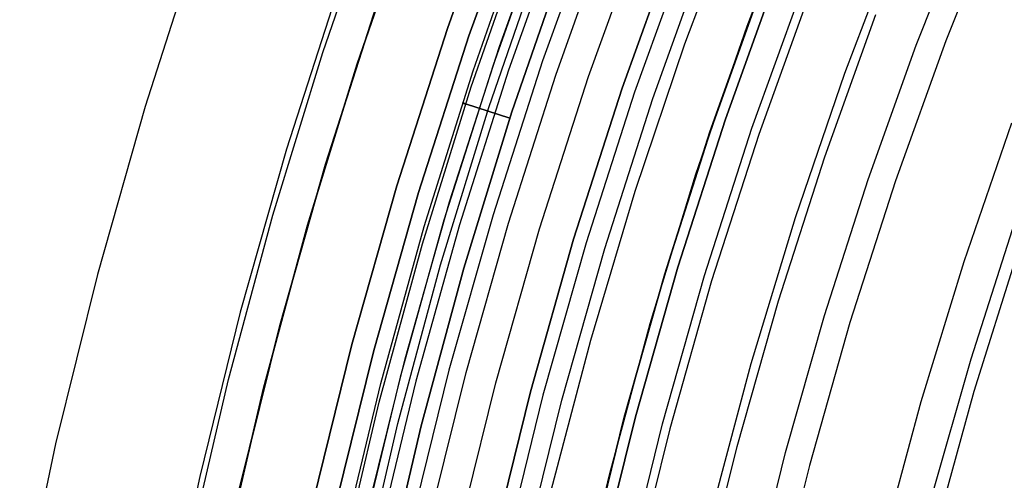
# Model space of a CAD drawing. Header units: millimetres. Extents: x 8929 to 10091, y -2708 to -1691.
# Tile 44 of 196: x 9433 to 9449, y -2041 to -2034. Entities that reach past the tile are written whole.
import ezdxf

# ---------------------------------------------------------------- set-up
doc = ezdxf.new("R2010")
doc.units = ezdxf.units.MM
for name, color, linetype in [('1', 7, 'Continuous'), ('COLOR EXT', 7, 'Continuous'), ('luz', 7, 'Continuous')]:
    doc.layers.add(name, color=color, linetype=linetype)

msp = doc.modelspace()

# ---------------------------------------------------------------- linework, layer by layer
at = {"layer": '1', "color": 7, "true_color": 0xffffff}
for p, q in [((9444.687, -2034.297, 42.804), (9445.554, -2032.043, 42.804)), ((9444.687, -2034.297, 51.854), (9445.554, -2032.043, 51.854)), ((9438.141, -2034.703, 65.998), (9438.998, -2032.221, 65.998)), ((9438.669, -2034.876, 46.606), (9439.52, -2032.412, 46.606)), ((9439.52, -2032.412, 34.804), (9438.669, -2034.876, 34.804)), ((9438.669, -2034.876, 40.705), (9439.52, -2032.412, 40.705)), ((9447.294, -2034.59, 63.451), (9448.102, -2032.541, 63.451)), ((9447.027, -2032.826, 44.653), (9446.188, -2035.027, 44.653)), ((9447.027, -2032.826, 44.653), (9446.188, -2035.027, 44.653)), ((9436.223, -2032.968, 69.704), (9435.399, -2035.534, 69.704)), ((9445.163, -2033.476, 46.153), (9444.351, -2035.733, 46.153)), ((9444.351, -2035.733, 53.153), (9445.163, -2033.476, 53.153)), ((9445.163, -2033.476, 49.653), (9444.351, -2035.733, 49.653)), ((9438.382, -2033.702, 71.704), (9437.582, -2036.194, 71.704)), ((9444.76, -2035.872, 138.188), (9445.567, -2033.629, 138.188)), ((9444.885, -2033.761, 60.904), (9444.114, -2035.929, 60.904)), ((9444.114, -2035.929, 60.406), (9444.885, -2033.761, 60.406)), ((9444.886, -2033.762, 59.909), (9444.116, -2035.929, 59.909)), ((9443.898, -2036.58, 42.804), (9444.687, -2034.297, 42.804)), ((9443.898, -2036.58, 51.854), (9444.687, -2034.297, 51.854)), ((9446.554, -2036.664, 63.451), (9447.294, -2034.59, 63.451)), ((9437.371, -2037.214, 65.998), (9438.141, -2034.703, 65.998)), ((9437.904, -2037.368, 46.606), (9438.669, -2034.876, 46.606)), ((9438.669, -2034.876, 34.804), (9437.904, -2037.368, 34.804)), ((9437.904, -2037.368, 40.705), (9438.669, -2034.876, 40.705)), ((9446.188, -2035.027, 44.653), (9445.427, -2037.257, 44.653)), ((9446.188, -2035.027, 44.653), (9445.427, -2037.257, 44.653)), ((9435.399, -2035.534, 69.704), (9434.664, -2038.128, 69.704)), ((9444.351, -2035.733, 46.153), (9443.618, -2038.018, 46.153)), ((9443.618, -2038.018, 53.153), (9444.351, -2035.733, 53.153)), ((9444.351, -2035.733, 49.653), (9443.618, -2038.018, 49.653)), ((9448.034, -2037.928, 76.403), (9448.773, -2035.788, 76.403)), ((9444.114, -2035.929, 60.904), (9443.416, -2038.12, 60.904)), ((9443.416, -2038.12, 60.406), (9444.114, -2035.929, 60.406)), ((9444.116, -2035.929, 59.909), (9443.418, -2038.121, 59.909)), ((9444.031, -2038.143, 138.188), (9444.76, -2035.872, 138.188)), ((9437.582, -2036.194, 71.704), (9436.868, -2038.712, 71.704)), ((9443.19, -2038.889, 42.804), (9443.898, -2036.58, 42.804)), ((9443.19, -2038.889, 51.854), (9443.898, -2036.58, 51.854)), ((9445.883, -2038.762, 63.451), (9446.554, -2036.664, 63.451)), ((9436.688, -2039.75, 65.998), (9437.371, -2037.214, 65.998)), ((9445.427, -2037.257, 44.653), (9444.743, -2039.512, 44.653)), ((9445.427, -2037.257, 44.653), (9444.743, -2039.512, 44.653)), ((9437.227, -2039.885, 46.606), (9437.904, -2037.368, 46.606)), ((9437.904, -2037.368, 34.804), (9437.227, -2039.885, 34.804)), ((9437.227, -2039.885, 40.705), (9437.904, -2037.368, 40.705)), ((9447.37, -2040.093, 76.403), (9448.034, -2037.928, 76.403)), ((9448.192, -2039.934, 65.998), (9448.844, -2037.85, 65.998)), ((9443.618, -2038.018, 46.153), (9442.964, -2040.326, 46.153)), ((9442.964, -2040.326, 53.153), (9443.618, -2038.018, 53.153)), ((9443.618, -2038.018, 49.653), (9442.964, -2040.326, 49.653)), ((9434.664, -2038.128, 69.704), (9434.019, -2040.745, 69.704)), ((9443.416, -2038.12, 60.904), (9442.791, -2040.334, 60.904)), ((9442.791, -2040.334, 60.406), (9443.416, -2038.12, 60.406)), ((9443.418, -2038.121, 59.909), (9442.792, -2040.334, 59.909)), ((9443.381, -2040.437, 138.188), (9444.031, -2038.143, 138.188)), ((9436.868, -2038.712, 71.704), (9436.242, -2041.252, 71.704)), ((9445.281, -2040.88, 63.451), (9445.883, -2038.762, 63.451)), ((9442.562, -2041.222, 42.804), (9443.19, -2038.889, 42.804)), ((9442.562, -2041.222, 51.854), (9443.19, -2038.889, 51.854)), ((9444.743, -2039.512, 44.653), (9444.137, -2041.789, 44.653)), ((9444.743, -2039.512, 44.653), (9444.137, -2041.789, 44.653)), ((9436.094, -2042.308, 65.998), (9436.688, -2039.75, 65.998)), ((9436.637, -2042.424, 46.606), (9437.227, -2039.885, 46.606)), ((9437.227, -2039.885, 34.804), (9436.637, -2042.424, 34.804)), ((9436.637, -2042.424, 40.705), (9437.227, -2039.885, 40.705)), ((9447.611, -2042.038, 65.998), (9448.192, -2039.934, 65.998)), ((9446.781, -2042.28, 76.403), (9447.37, -2040.093, 76.403)), ((9442.791, -2040.334, 60.904), (9442.239, -2042.567, 60.904)), ((9442.239, -2042.567, 60.406), (9442.791, -2040.334, 60.406)), ((9442.792, -2040.334, 59.909), (9442.24, -2042.567, 59.909)), ((9442.964, -2040.326, 46.153), (9442.389, -2042.656, 46.153)), ((9442.389, -2042.656, 53.153), (9442.964, -2040.326, 53.153)), ((9442.964, -2040.326, 49.653), (9442.389, -2042.656, 49.653)), ((9442.81, -2042.752, 138.188), (9443.381, -2040.437, 138.188)), ((9434.019, -2040.745, 69.704), (9433.464, -2043.383, 69.704)), ((9444.749, -2043.018, 63.451), (9445.281, -2040.88, 63.451)), ((9436.242, -2041.252, 71.704), (9435.704, -2043.813, 71.704)), ((9442.015, -2043.575, 42.804), (9442.562, -2041.222, 42.804)), ((9442.015, -2043.575, 51.854), (9442.562, -2041.222, 51.854))]:
    msp.add_line(p, q, dxfattribs=at)
at = {"layer": 'COLOR EXT', "color": 30, "true_color": 0xff8d00}
for p, q in [((9440.062, -2034.332, -28.696), (9440.925, -2031.933, -28.696)), ((9440.925, -2031.933, -30.696), (9440.062, -2034.332, -30.696)), ((9440.062, -2034.332, -29.696), (9440.925, -2031.933, -29.696)), ((9440.867, -2034.606, 34.804), (9441.72, -2032.235, 34.804)), ((9440.867, -2034.606, 28.204), (9441.72, -2032.235, 28.204)), ((9441.61, -2032.525, 21.604), (9440.769, -2034.895, 21.604)), ((9441.845, -2032.612, -28.696), (9441.007, -2034.974, -28.696)), ((9441.736, -2035.049, 19.504), (9442.543, -2032.787, 19.504)), ((9438.182, -2036.427, 34.804), (9438.974, -2033.962, 34.804)), ((9438.974, -2033.962, -30.696), (9438.182, -2036.427, -30.696)), ((9438.182, -2036.427, 2.054), (9438.974, -2033.962, 2.054)), ((9439.283, -2036.759, -28.696), (9440.062, -2034.332, -28.696)), ((9440.062, -2034.332, -30.696), (9439.283, -2036.759, -30.696)), ((9439.283, -2036.759, -29.696), (9440.062, -2034.332, -29.696)), ((9440.097, -2037.005, 34.804), (9440.867, -2034.606, 34.804)), ((9440.097, -2037.005, 28.204), (9440.867, -2034.606, 28.204)), ((9440.769, -2034.895, 21.604), (9440.01, -2037.293, 21.604)), ((9441.007, -2034.974, -28.696), (9440.25, -2037.363, -28.696)), ((9441.005, -2037.336, 19.504), (9441.736, -2035.049, 19.504)), ((9437.476, -2038.918, 34.804), (9438.182, -2036.427, 34.804)), ((9438.182, -2036.427, -30.696), (9437.476, -2038.918, -30.696)), ((9437.476, -2038.918, 2.054), (9438.182, -2036.427, 2.054)), ((9438.588, -2039.212, -28.696), (9439.283, -2036.759, -28.696)), ((9439.283, -2036.759, -30.696), (9438.588, -2039.212, -30.696)), ((9438.588, -2039.212, -29.696), (9439.283, -2036.759, -29.696)), ((9439.409, -2039.43, 34.804), (9440.097, -2037.005, 34.804)), ((9439.409, -2039.43, 28.204), (9440.097, -2037.005, 28.204)), ((9440.01, -2037.293, 21.604), (9439.334, -2039.715, 21.604)), ((9440.351, -2039.646, 19.504), (9441.005, -2037.336, 19.504)), ((9440.25, -2037.363, -28.696), (9439.577, -2039.777, -28.696)), ((9436.856, -2041.432, 34.804), (9437.476, -2038.918, 34.804)), ((9437.476, -2038.918, -30.696), (9436.856, -2041.432, -30.696)), ((9436.856, -2041.432, 2.054), (9437.476, -2038.918, 2.054)), ((9437.978, -2041.688, -28.696), (9438.588, -2039.212, -28.696)), ((9438.588, -2039.212, -30.696), (9437.978, -2041.688, -30.696)), ((9437.978, -2041.688, -29.696), (9438.588, -2039.212, -29.696)), ((9438.806, -2041.877, 34.804), (9439.409, -2039.43, 34.804)), ((9438.806, -2041.877, 28.204), (9439.409, -2039.43, 28.204)), ((9439.334, -2039.715, 21.604), (9438.742, -2042.16, 21.604)), ((9439.577, -2039.777, -28.696), (9438.987, -2042.213, -28.696)), ((9439.774, -2041.977, 19.504), (9440.351, -2039.646, 19.504))]:
    msp.add_line(p, q, dxfattribs=at)
at = {"layer": 'luz', "color": 7, "true_color": 0xffffff}
for p, q in [((9440.394, -2034.445, -30.696), (9441.252, -2032.057, -30.696)), ((9440.394, -2034.445, -28.896), (9441.252, -2032.057, -28.896)), ((9441.252, -2032.057, -29.796), (9440.394, -2034.445, -29.796)), ((9444.564, -2032.326, -26.421), (9443.721, -2034.574, -26.421)), ((9442.374, -2032.483, -30.696), (9441.53, -2034.831, -30.696)), ((9448.605, -2032.389, -29.883), (9447.753, -2034.523, -29.883)), ((9440.459, -2034.984, -26.295), (9441.295, -2032.609, -26.305)), ((9440.459, -2034.984, -24.295), (9441.295, -2032.609, -24.305)), ((9442.24, -2035.073, -31.218), (9443.076, -2032.749, -31.218)), ((9440.429, -2035.234, -26.207), (9441.263, -2032.84, -26.217)), ((9440.429, -2035.234, -24.207), (9441.263, -2032.84, -24.217)), ((9440.429, -2035.234, -26.38), (9441.263, -2032.84, -26.391)), ((9440.429, -2035.234, -24.38), (9441.263, -2032.84, -24.391)), ((9442.76, -2035.25, -25.957), (9443.59, -2032.944, -25.957)), ((9442.76, -2035.25, -23.196), (9443.59, -2032.944, -23.196)), ((9443.59, -2032.944, -24.577), (9442.76, -2035.25, -24.577)), ((9443.777, -2033.015, -30.696), (9442.95, -2035.315, -30.696)), ((9440.702, -2035.551, -25.998), (9441.53, -2033.151, -26.009)), ((9440.702, -2035.551, -23.998), (9441.53, -2033.151, -24.009)), ((9440.702, -2035.551, -26.584), (9441.53, -2033.151, -26.595)), ((9440.702, -2035.551, -24.584), (9441.53, -2033.151, -24.595)), ((9441.881, -2033.236, -25.799), (9441.056, -2035.62, -25.788)), ((9441.881, -2033.236, -23.799), (9441.056, -2035.62, -23.788)), ((9441.056, -2035.62, -26.788), (9441.881, -2033.236, -26.799)), ((9441.056, -2035.62, -24.788), (9441.881, -2033.236, -24.799)), ((9441.881, -2033.236, -23.196), (9441.056, -2035.62, -23.196)), ((9441.056, -2035.62, -28.896), (9441.881, -2033.236, -28.896)), ((9441.881, -2033.236, -23.691), (9441.056, -2035.62, -23.691)), ((9441.881, -2033.236, -25.447), (9441.056, -2035.62, -25.447)), ((9441.881, -2033.236, -27.802), (9441.056, -2035.62, -27.802)), ((9443.234, -2035.411, -26.457), (9444.057, -2033.121, -26.457)), ((9445.67, -2033.733, -29.289), (9444.866, -2035.967, -29.289)), ((9445.885, -2036.313, -29.575), (9446.675, -2034.114, -29.575)), ((9439.618, -2036.861, -30.696), (9440.394, -2034.445, -30.696)), ((9439.618, -2036.861, -28.896), (9440.394, -2034.445, -28.896)), ((9440.394, -2034.445, -29.796), (9439.618, -2036.861, -29.796)), ((9443.721, -2034.574, -26.421), (9442.956, -2036.85, -26.421)), ((9447.753, -2034.523, -29.883), (9446.976, -2036.685, -29.883)), ((9441.53, -2034.831, -30.696), (9440.767, -2037.208, -30.696)), ((9439.705, -2037.388, -26.284), (9440.459, -2034.984, -26.295)), ((9439.705, -2037.388, -24.284), (9440.459, -2034.984, -24.295)), ((9441.485, -2037.425, -31.218), (9442.24, -2035.073, -31.218)), ((9439.678, -2037.655, -26.196), (9440.429, -2035.234, -26.207)), ((9439.678, -2037.655, -24.196), (9440.429, -2035.234, -24.207)), ((9439.678, -2037.655, -26.369), (9440.429, -2035.234, -26.38)), ((9439.678, -2037.655, -24.369), (9440.429, -2035.234, -24.38)), ((9442.011, -2037.584, -25.957), (9442.76, -2035.25, -25.957)), ((9442.011, -2037.584, -23.196), (9442.76, -2035.25, -23.196)), ((9442.76, -2035.25, -24.577), (9442.011, -2037.584, -24.577)), ((9442.95, -2035.315, -30.696), (9442.202, -2037.642, -30.696)), ((9440.297, -2035.481, -26.284), (9440.296, -2035.48, -26.288)), ((9440.296, -2035.48, -26.288), (9440.296, -2035.48, -26.291)), ((9440.296, -2035.48, -26.291), (9440.296, -2035.48, -26.295)), ((9440.296, -2035.48, -26.295), (9440.296, -2035.48, -26.298)), ((9440.296, -2035.48, -26.298), (9440.296, -2035.48, -26.302)), ((9440.296, -2035.48, -26.302), (9440.296, -2035.48, -26.305)), ((9440.296, -2035.48, -26.305), (9440.297, -2035.481, -26.308)), ((9440.297, -2035.481, -24.284), (9440.296, -2035.48, -24.288)), ((9440.296, -2035.48, -24.288), (9440.296, -2035.48, -24.291)), ((9440.296, -2035.48, -24.291), (9440.296, -2035.48, -24.295)), ((9440.296, -2035.48, -24.295), (9440.296, -2035.48, -24.298)), ((9440.296, -2035.48, -24.298), (9440.296, -2035.48, -24.302)), ((9440.296, -2035.48, -24.302), (9440.296, -2035.48, -24.305)), ((9440.296, -2035.48, -24.305), (9440.297, -2035.481, -24.308)), ((9440.298, -2035.481, -26.278), (9440.297, -2035.481, -26.281)), ((9440.297, -2035.481, -26.281), (9440.297, -2035.481, -26.284)), ((9440.297, -2035.481, -26.308), (9440.297, -2035.481, -26.312)), ((9440.297, -2035.481, -26.312), (9440.298, -2035.481, -26.315)), ((9440.298, -2035.481, -24.278), (9440.297, -2035.481, -24.281)), ((9440.297, -2035.481, -24.281), (9440.297, -2035.481, -24.284)), ((9440.297, -2035.481, -24.308), (9440.297, -2035.481, -24.312)), ((9440.297, -2035.481, -24.312), (9440.298, -2035.481, -24.315)), ((9440.299, -2035.481, -26.271), (9440.298, -2035.481, -26.274)), ((9440.298, -2035.481, -26.274), (9440.298, -2035.481, -26.278)), ((9440.298, -2035.481, -26.315), (9440.298, -2035.481, -26.319)), ((9440.298, -2035.481, -26.319), (9440.299, -2035.481, -26.322)), ((9440.299, -2035.481, -24.271), (9440.298, -2035.481, -24.274)), ((9440.298, -2035.481, -24.274), (9440.298, -2035.481, -24.278)), ((9440.298, -2035.481, -24.315), (9440.298, -2035.481, -24.319)), ((9440.298, -2035.481, -24.319), (9440.299, -2035.481, -24.322)), ((9440.3, -2035.482, -26.268), (9440.299, -2035.481, -26.271)), ((9440.299, -2035.481, -26.322), (9440.3, -2035.482, -26.325)), ((9440.3, -2035.482, -24.268), (9440.299, -2035.481, -24.271)), ((9440.299, -2035.481, -24.322), (9440.3, -2035.482, -24.325)), ((9440.301, -2035.482, -26.264), (9440.3, -2035.482, -26.268)), ((9440.3, -2035.482, -26.325), (9440.301, -2035.482, -26.329)), ((9440.301, -2035.482, -24.264), (9440.3, -2035.482, -24.268)), ((9440.3, -2035.482, -24.325), (9440.301, -2035.482, -24.329)), ((9440.302, -2035.482, -26.261), (9440.301, -2035.482, -26.264)), ((9440.301, -2035.482, -26.329), (9440.302, -2035.482, -26.332)), ((9440.302, -2035.482, -24.261), (9440.301, -2035.482, -24.264)), ((9440.301, -2035.482, -24.329), (9440.302, -2035.482, -24.332)), ((9440.303, -2035.483, -26.258), (9440.302, -2035.482, -26.261)), ((9440.302, -2035.482, -26.332), (9440.303, -2035.483, -26.335)), ((9440.303, -2035.483, -24.258), (9440.302, -2035.482, -24.261)), ((9440.302, -2035.482, -24.332), (9440.303, -2035.483, -24.335)), ((9440.304, -2035.483, -26.255), (9440.303, -2035.483, -26.258)), ((9440.303, -2035.483, -26.335), (9440.304, -2035.483, -26.338)), ((9440.304, -2035.483, -24.255), (9440.303, -2035.483, -24.258)), ((9440.303, -2035.483, -24.335), (9440.304, -2035.483, -24.338)), ((9440.306, -2035.484, -26.252), (9440.304, -2035.483, -26.255)), ((9440.304, -2035.483, -26.338), (9440.306, -2035.484, -26.341)), ((9440.306, -2035.484, -24.252), (9440.304, -2035.483, -24.255)), ((9440.304, -2035.483, -24.338), (9440.306, -2035.484, -24.341)), ((9440.307, -2035.484, -26.249), (9440.306, -2035.484, -26.252)), ((9440.306, -2035.484, -26.341), (9440.307, -2035.484, -26.344)), ((9440.307, -2035.484, -24.249), (9440.306, -2035.484, -24.252)), ((9440.306, -2035.484, -24.341), (9440.307, -2035.484, -24.344)), ((9440.309, -2035.485, -26.246), (9440.307, -2035.484, -26.249)), ((9440.307, -2035.484, -26.344), (9440.309, -2035.485, -26.347)), ((9440.309, -2035.485, -24.246), (9440.307, -2035.484, -24.249)), ((9440.307, -2035.484, -24.344), (9440.309, -2035.485, -24.347)), ((9440.311, -2035.485, -26.243), (9440.309, -2035.485, -26.246)), ((9440.309, -2035.485, -26.347), (9440.311, -2035.485, -26.35)), ((9440.311, -2035.485, -24.243), (9440.309, -2035.485, -24.246)), ((9440.309, -2035.485, -24.347), (9440.311, -2035.485, -24.35)), ((9440.313, -2035.486, -26.24), (9440.311, -2035.485, -26.243)), ((9440.311, -2035.485, -26.35), (9440.313, -2035.486, -26.353)), ((9440.313, -2035.486, -24.24), (9440.311, -2035.485, -24.243)), ((9440.311, -2035.485, -24.35), (9440.313, -2035.486, -24.353)), ((9440.314, -2035.486, -26.237), (9440.313, -2035.486, -26.24)), ((9440.313, -2035.486, -26.353), (9440.314, -2035.486, -26.356)), ((9440.314, -2035.486, -24.237), (9440.313, -2035.486, -24.24)), ((9440.313, -2035.486, -24.353), (9440.314, -2035.486, -24.356)), ((9440.316, -2035.487, -26.234), (9440.314, -2035.486, -26.237)), ((9440.314, -2035.486, -26.356), (9440.316, -2035.487, -26.359)), ((9440.316, -2035.487, -24.234), (9440.314, -2035.486, -24.237)), ((9440.314, -2035.486, -24.356), (9440.316, -2035.487, -24.359)), ((9440.318, -2035.488, -26.232), (9440.316, -2035.487, -26.234)), ((9440.316, -2035.487, -26.359), (9440.318, -2035.488, -26.361)), ((9440.318, -2035.488, -24.232), (9440.316, -2035.487, -24.234)), ((9440.316, -2035.487, -24.359), (9440.318, -2035.488, -24.361)), ((9440.321, -2035.488, -26.229), (9440.318, -2035.488, -26.232)), ((9440.318, -2035.488, -26.361), (9440.321, -2035.488, -26.364)), ((9440.321, -2035.488, -24.229), (9440.318, -2035.488, -24.232)), ((9440.318, -2035.488, -24.361), (9440.321, -2035.488, -24.364)), ((9440.323, -2035.489, -26.227), (9440.321, -2035.488, -26.229)), ((9440.321, -2035.488, -26.364), (9440.323, -2035.489, -26.366)), ((9440.323, -2035.489, -24.227), (9440.321, -2035.488, -24.229)), ((9440.321, -2035.488, -24.364), (9440.323, -2035.489, -24.366)), ((9440.325, -2035.49, -26.224), (9440.323, -2035.489, -26.227)), ((9440.323, -2035.489, -26.366), (9440.325, -2035.49, -26.369)), ((9440.325, -2035.49, -24.224), (9440.323, -2035.489, -24.227)), ((9440.323, -2035.489, -24.366), (9440.325, -2035.49, -24.369)), ((9440.328, -2035.491, -26.222), (9440.325, -2035.49, -26.224)), ((9440.325, -2035.49, -26.369), (9440.328, -2035.491, -26.371)), ((9440.328, -2035.491, -24.222), (9440.325, -2035.49, -24.224)), ((9440.325, -2035.49, -24.369), (9440.328, -2035.491, -24.371)), ((9440.33, -2035.491, -26.22), (9440.328, -2035.491, -26.222)), ((9440.328, -2035.491, -26.371), (9440.33, -2035.491, -26.373)), ((9440.33, -2035.491, -24.22), (9440.328, -2035.491, -24.222)), ((9440.328, -2035.491, -24.371), (9440.33, -2035.491, -24.373)), ((9440.333, -2035.492, -26.218), (9440.33, -2035.491, -26.22)), ((9440.33, -2035.491, -26.373), (9440.333, -2035.492, -26.375)), ((9440.333, -2035.492, -24.218), (9440.33, -2035.491, -24.22)), ((9440.33, -2035.491, -24.373), (9440.333, -2035.492, -24.375)), ((9440.335, -2035.493, -26.215), (9440.333, -2035.492, -26.218)), ((9440.333, -2035.492, -26.375), (9440.335, -2035.493, -26.377)), ((9440.335, -2035.493, -24.215), (9440.333, -2035.492, -24.218)), ((9440.333, -2035.492, -24.375), (9440.335, -2035.493, -24.377)), ((9440.338, -2035.494, -26.214), (9440.335, -2035.493, -26.215)), ((9440.335, -2035.493, -26.377), (9440.338, -2035.494, -26.379)), ((9440.338, -2035.494, -24.214), (9440.335, -2035.493, -24.215)), ((9440.335, -2035.493, -24.377), (9440.338, -2035.494, -24.379)), ((9440.341, -2035.495, -26.212), (9440.338, -2035.494, -26.214)), ((9440.338, -2035.494, -26.379), (9440.341, -2035.495, -26.381)), ((9440.341, -2035.495, -24.212), (9440.338, -2035.494, -24.214)), ((9440.338, -2035.494, -24.379), (9440.341, -2035.495, -24.381)), ((9440.343, -2035.496, -26.21), (9440.341, -2035.495, -26.212)), ((9440.341, -2035.495, -26.381), (9440.343, -2035.496, -26.383)), ((9440.343, -2035.496, -24.21), (9440.341, -2035.495, -24.212)), ((9440.341, -2035.495, -24.381), (9440.343, -2035.496, -24.383)), ((9441.024, -2035.717, -25.796), (9440.343, -2035.496, -26.21)), ((9441.024, -2035.717, -23.796), (9440.343, -2035.496, -24.21)), ((9440.343, -2035.496, -26.383), (9441.024, -2035.717, -26.796)), ((9440.343, -2035.496, -24.383), (9441.024, -2035.717, -24.796)), ((9442.49, -2037.728, -26.457), (9443.234, -2035.411, -26.457)), ((9439.958, -2037.978, -25.987), (9440.702, -2035.551, -25.998)), ((9439.958, -2037.978, -23.987), (9440.702, -2035.551, -23.998)), ((9439.958, -2037.978, -26.574), (9440.702, -2035.551, -26.584)), ((9439.958, -2037.978, -24.574), (9440.702, -2035.551, -24.584)), ((9441.056, -2035.62, -25.788), (9440.315, -2038.032, -25.778)), ((9441.056, -2035.62, -23.788), (9440.315, -2038.032, -23.778)), ((9440.315, -2038.032, -26.778), (9441.056, -2035.62, -26.788)), ((9440.315, -2038.032, -24.778), (9441.056, -2035.62, -24.788)), ((9441.056, -2035.62, -23.196), (9440.315, -2038.032, -23.196)), ((9440.315, -2038.032, -28.896), (9441.056, -2035.62, -28.896)), ((9441.056, -2035.62, -23.691), (9440.315, -2038.032, -23.691)), ((9441.056, -2035.62, -25.447), (9440.315, -2038.032, -25.447)), ((9441.056, -2035.62, -27.802), (9440.315, -2038.032, -27.802)), ((9444.866, -2035.967, -29.289), (9444.14, -2038.227, -29.289)), ((9445.17, -2038.538, -29.575), (9445.885, -2036.313, -29.575)), ((9446.976, -2036.685, -29.883), (9446.274, -2038.872, -29.883)), ((9438.926, -2039.302, -30.696), (9439.618, -2036.861, -30.696)), ((9438.926, -2039.302, -28.896), (9439.618, -2036.861, -28.896)), ((9439.618, -2036.861, -29.796), (9438.926, -2039.302, -29.796)), ((9442.956, -2036.85, -26.421), (9442.269, -2039.15, -26.421)), ((9440.767, -2037.208, -30.696), (9440.086, -2039.609, -30.696)), ((9448.819, -2037.312, -28.82), (9448.137, -2039.435, -28.82)), ((9439.034, -2039.815, -26.274), (9439.705, -2037.388, -26.284)), ((9439.034, -2039.815, -24.274), (9439.705, -2037.388, -24.284)), ((9440.811, -2039.801, -31.218), (9441.485, -2037.425, -31.218)), ((9439.012, -2040.102, -26.186), (9439.678, -2037.655, -26.196)), ((9439.012, -2040.102, -24.186), (9439.678, -2037.655, -24.196)), ((9439.012, -2040.102, -26.359), (9439.678, -2037.655, -26.369)), ((9439.012, -2040.102, -24.359), (9439.678, -2037.655, -24.369)), ((9441.343, -2039.942, -25.957), (9442.011, -2037.584, -25.957)), ((9441.343, -2039.942, -23.196), (9442.011, -2037.584, -23.196)), ((9442.011, -2037.584, -24.577), (9441.343, -2039.942, -24.577)), ((9442.202, -2037.642, -30.696), (9441.536, -2039.993, -30.696)), ((9441.826, -2040.07, -26.457), (9442.49, -2037.728, -26.457)), ((9439.299, -2040.429, -25.977), (9439.958, -2037.978, -25.987)), ((9439.299, -2040.429, -23.977), (9439.958, -2037.978, -23.987)), ((9439.299, -2040.429, -26.563), (9439.958, -2037.978, -26.574)), ((9439.299, -2040.429, -24.563), (9439.958, -2037.978, -24.574)), ((9440.315, -2038.032, -25.778), (9439.658, -2040.468, -25.767)), ((9440.315, -2038.032, -23.778), (9439.658, -2040.468, -23.767)), ((9439.658, -2040.468, -26.767), (9440.315, -2038.032, -26.778)), ((9439.658, -2040.468, -24.767), (9440.315, -2038.032, -24.778)), ((9440.315, -2038.032, -23.196), (9439.658, -2040.468, -23.196)), ((9439.658, -2040.468, -28.896), (9440.315, -2038.032, -28.896)), ((9440.315, -2038.032, -23.691), (9439.658, -2040.468, -23.691)), ((9440.315, -2038.032, -25.447), (9439.658, -2040.468, -25.447)), ((9440.315, -2038.032, -27.802), (9439.658, -2040.468, -27.802)), ((9444.14, -2038.227, -29.289), (9443.493, -2040.512, -29.289)), ((9444.533, -2040.787, -29.575), (9445.17, -2038.538, -29.575)), ((9446.274, -2038.872, -29.883), (9445.647, -2041.082, -29.883)), ((9442.269, -2039.15, -26.421), (9441.661, -2041.473, -26.421)), ((9438.319, -2041.765, -30.696), (9438.926, -2039.302, -30.696)), ((9438.319, -2041.765, -28.896), (9438.926, -2039.302, -28.896)), ((9438.926, -2039.302, -29.796), (9438.319, -2041.765, -29.796)), ((9448.137, -2039.435, -28.82), (9447.529, -2041.581, -28.82)), ((9440.086, -2039.609, -30.696), (9439.489, -2042.032, -30.696)), ((9438.446, -2042.265, -26.264), (9439.034, -2039.815, -26.274)), ((9438.446, -2042.265, -24.264), (9439.034, -2039.815, -24.274)), ((9440.22, -2042.199, -31.218), (9440.811, -2039.801, -31.218)), ((9440.756, -2042.322, -25.957), (9441.343, -2039.942, -25.957)), ((9440.756, -2042.322, -23.196), (9441.343, -2039.942, -23.196)), ((9441.343, -2039.942, -24.577), (9440.756, -2042.322, -24.577)), ((9441.536, -2039.993, -30.696), (9440.951, -2042.366, -30.696)), ((9441.244, -2042.433, -26.457), (9441.826, -2040.07, -26.457)), ((9438.431, -2042.569, -26.176), (9439.012, -2040.102, -26.186)), ((9438.431, -2042.569, -24.176), (9439.012, -2040.102, -24.186)), ((9438.431, -2042.569, -26.349), (9439.012, -2040.102, -26.359)), ((9438.431, -2042.569, -24.349), (9439.012, -2040.102, -24.359)), ((9438.725, -2042.903, -25.967), (9439.299, -2040.429, -25.977)), ((9438.725, -2042.903, -23.967), (9439.299, -2040.429, -23.977)), ((9438.725, -2042.903, -26.553), (9439.299, -2040.429, -26.563)), ((9438.725, -2042.903, -24.553), (9439.299, -2040.429, -24.563)), ((9439.658, -2040.468, -25.767), (9439.086, -2042.926, -25.757)), ((9439.658, -2040.468, -23.767), (9439.086, -2042.926, -23.757)), ((9439.086, -2042.926, -26.757), (9439.658, -2040.468, -26.767)), ((9439.086, -2042.926, -24.757), (9439.658, -2040.468, -24.767)), ((9439.658, -2040.468, -23.196), (9439.086, -2042.926, -23.196)), ((9439.086, -2042.926, -28.896), (9439.658, -2040.468, -28.896)), ((9439.658, -2040.468, -23.691), (9439.086, -2042.926, -23.691)), ((9439.658, -2040.468, -25.447), (9439.086, -2042.926, -25.447)), ((9439.658, -2040.468, -27.802), (9439.086, -2042.926, -27.802)), ((9443.493, -2040.512, -29.289), (9442.925, -2042.817, -29.289)), ((9443.973, -2043.056, -29.575), (9444.533, -2040.787, -29.575)), ((9445.647, -2041.082, -29.883), (9445.097, -2043.313, -29.883))]:
    msp.add_line(p, q, dxfattribs=at)

doc.saveas('drawing.dxf')
